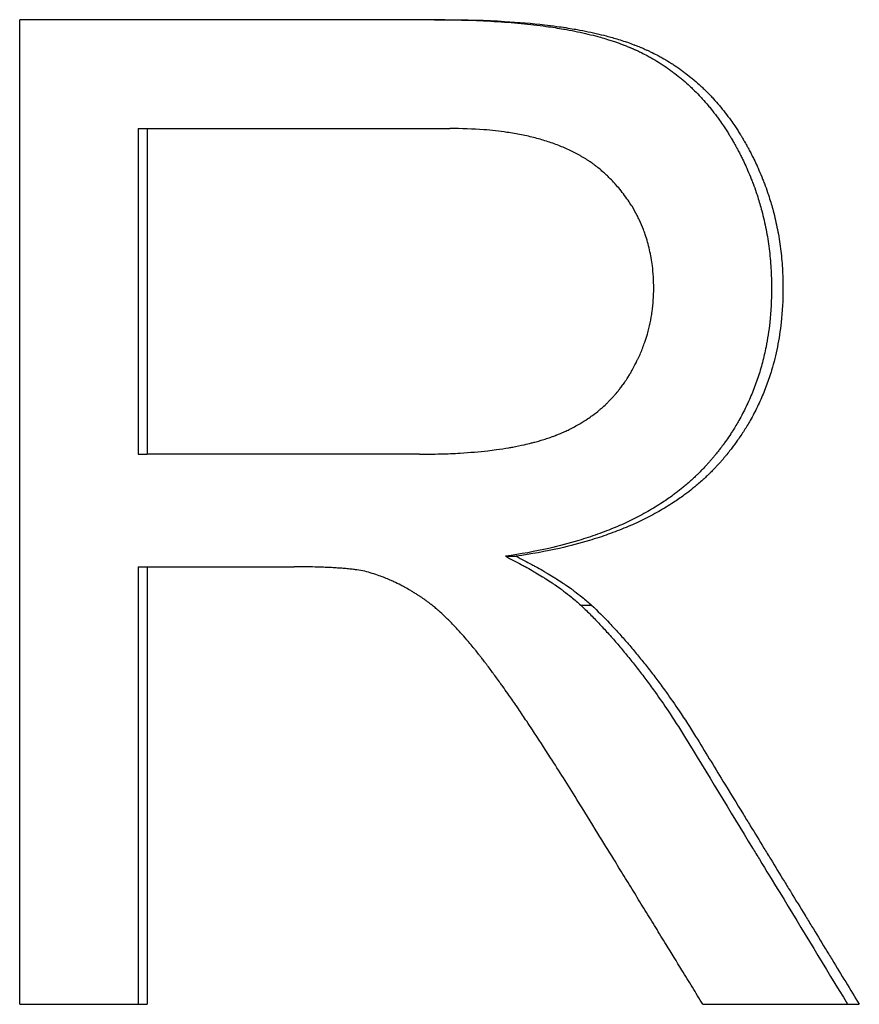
# Paper-space layout 'Layout1' of a CAD drawing. Extents: x -9.62 to 0.26, y -1.65 to 4.35.
# Tile 9 of 11: x -4.67 to -4.46, y 0.49 to 0.73. Entities that reach past the tile are written whole.
import ezdxf

# ---------------------------------------------------------------- set-up
doc = ezdxf.new("R2010")
doc.units = 0
doc.header["$MEASUREMENT"] = 0
doc.layers.get('0').update_dxf_attribs({"linetype": 'CONTINUOUS'})

psp = doc.layouts.get("Layout1")

# ---------------------------------------------------------------- linework, layer by layer
for p, q in [((-4.56533, 0.73373), (-4.66894, 0.73373)), ((-4.66894, 0.49373), (-4.66894, 0.73373)), ((-4.64008, 0.7072), (-4.64008, 0.62781)), ((-4.64008, 0.7072), (-4.63786, 0.7072)), ((-4.63786, 0.7072), (-4.63786, 0.62781)), ((-4.63786, 0.7072), (-4.56409, 0.7072)), ((-4.64008, 0.62781), (-4.63786, 0.62781)), ((-4.57153, 0.62781), (-4.63786, 0.62781)), ((-4.55052, 0.60293), (-4.54798, 0.60293)), ((-4.64008, 0.60037), (-4.63786, 0.60037)), ((-4.63786, 0.60037), (-4.63786, 0.49373)), ((-4.63786, 0.60037), (-4.60207, 0.60037)), ((-4.53221, 0.59104), (-4.5296, 0.59104)), ((-4.66894, 0.49373), (-4.63786, 0.49373)), ((-4.50244, 0.49373), (-4.46431, 0.49373))]:
    psp.add_line(p, q)
for points, knots in [([(-4.56781, 0.73373), (-4.56524, 0.73373), (-4.56274, 0.73369), (-4.56032, 0.73363), (-4.5579, 0.73356), (-4.55556, 0.73346), (-4.55329, 0.73332), (-4.55216, 0.73325), (-4.55105, 0.73318), (-4.54996, 0.73309), (-4.54777, 0.73292), (-4.54566, 0.73272), (-4.54363, 0.73248), (-4.54261, 0.73237), (-4.54161, 0.73224), (-4.54064, 0.7321), (-4.53917, 0.7319), (-4.53775, 0.73168), (-4.53637, 0.73144), (-4.53591, 0.73136), (-4.53545, 0.73128), (-4.535, 0.73119), (-4.5341, 0.73102), (-4.53322, 0.73084), (-4.53236, 0.73066), (-4.53193, 0.73057), (-4.5315, 0.73047), (-4.53108, 0.73037), (-4.53024, 0.73018), (-4.52941, 0.72998), (-4.52861, 0.72976), (-4.52821, 0.72966), (-4.52781, 0.72955), (-4.52742, 0.72944), (-4.52683, 0.72928), (-4.52625, 0.72911), (-4.52568, 0.72893), (-4.52549, 0.72887), (-4.52531, 0.72881), (-4.52512, 0.72876), (-4.52475, 0.72864), (-4.52438, 0.72852), (-4.52401, 0.72839), (-4.52383, 0.72833), (-4.52365, 0.72827), (-4.52347, 0.72821), (-4.5232, 0.72812), (-4.52294, 0.72802), (-4.52267, 0.72792), (-4.52241, 0.72783), (-4.52215, 0.72773), (-4.52189, 0.72763), (-4.5218, 0.7276), (-4.52172, 0.72757), (-4.52163, 0.72753), (-4.52146, 0.72747), (-4.52129, 0.7274), (-4.52112, 0.72733), (-4.52104, 0.7273), (-4.52095, 0.72727), (-4.52087, 0.72723), (-4.5207, 0.72717), (-4.52053, 0.7271), (-4.52037, 0.72703), (-4.52028, 0.72699), (-4.5202, 0.72696), (-4.52012, 0.72692), (-4.51995, 0.72685), (-4.51979, 0.72678), (-4.51962, 0.72671), (-4.51954, 0.72668), (-4.51946, 0.72664), (-4.51938, 0.7266), (-4.51921, 0.72653), (-4.51905, 0.72646), (-4.51888, 0.72638), (-4.5188, 0.72635), (-4.51872, 0.72631), (-4.51864, 0.72627), (-4.5184, 0.72616), (-4.51815, 0.72605), (-4.51791, 0.72593), (-4.51775, 0.72585), (-4.51759, 0.72577), (-4.51743, 0.72569), (-4.51695, 0.72546), (-4.51647, 0.72521), (-4.516, 0.72496), (-4.51569, 0.7248), (-4.51538, 0.72462), (-4.51507, 0.72445), (-4.51445, 0.7241), (-4.51384, 0.72374), (-4.51324, 0.72337), (-4.51294, 0.72318), (-4.51264, 0.72299), (-4.51234, 0.7228), (-4.51175, 0.72241), (-4.51117, 0.72201), (-4.51059, 0.7216), (-4.5103, 0.7214), (-4.51001, 0.72119), (-4.50973, 0.72097), (-4.50916, 0.72055), (-4.5086, 0.72011), (-4.50805, 0.71966), (-4.50778, 0.71944), (-4.5075, 0.71921), (-4.50723, 0.71898), (-4.50669, 0.71851), (-4.50616, 0.71804), (-4.50563, 0.71755), (-4.50537, 0.7173), (-4.50511, 0.71705), (-4.50485, 0.7168), (-4.50433, 0.7163), (-4.50383, 0.71579), (-4.50333, 0.71526), (-4.50308, 0.71499), (-4.50283, 0.71473), (-4.50258, 0.71446), (-4.50209, 0.71392), (-4.50161, 0.71336), (-4.50114, 0.7128), (-4.5009, 0.71251), (-4.50066, 0.71223), (-4.50043, 0.71194), (-4.49996, 0.71136), (-4.49951, 0.71076), (-4.49906, 0.71016), (-4.49883, 0.70986), (-4.49861, 0.70955), (-4.49839, 0.70924), (-4.49806, 0.70878), (-4.49774, 0.70831), (-4.49742, 0.70783), (-4.49731, 0.70767), (-4.4972, 0.70751), (-4.4971, 0.70735), (-4.49688, 0.70703), (-4.49668, 0.7067), (-4.49647, 0.70638), (-4.49636, 0.70621), (-4.49626, 0.70605), (-4.49616, 0.70588), (-4.496, 0.70563), (-4.49585, 0.70538), (-4.4957, 0.70513), (-4.49565, 0.70505), (-4.4956, 0.70496), (-4.49555, 0.70488), (-4.49545, 0.70471), (-4.49535, 0.70454), (-4.49525, 0.70437), (-4.4952, 0.70428), (-4.49515, 0.7042), (-4.4951, 0.70411), (-4.495, 0.70394), (-4.4949, 0.70377), (-4.49481, 0.7036), (-4.49476, 0.70351), (-4.49471, 0.70343), (-4.49466, 0.70334), (-4.49456, 0.70317), (-4.49447, 0.703), (-4.49437, 0.70283), (-4.49433, 0.70274), (-4.49428, 0.70265), (-4.49423, 0.70257), (-4.49409, 0.70231), (-4.49395, 0.70205), (-4.49381, 0.70179), (-4.49372, 0.70162), (-4.49363, 0.70144), (-4.49354, 0.70127), (-4.49336, 0.70092), (-4.49318, 0.70057), (-4.49301, 0.70022), (-4.49292, 0.70005), (-4.49284, 0.69987), (-4.49275, 0.6997), (-4.4925, 0.69917), (-4.49225, 0.69864), (-4.492, 0.69811), (-4.49184, 0.69775), (-4.49168, 0.6974), (-4.49153, 0.69704), (-4.49122, 0.69633), (-4.49092, 0.69561), (-4.49063, 0.69489), (-4.49049, 0.69453), (-4.49035, 0.69417), (-4.49021, 0.6938), (-4.48994, 0.69308), (-4.48968, 0.69235), (-4.48943, 0.69161), (-4.48931, 0.69125), (-4.48918, 0.69088), (-4.48907, 0.69051), (-4.48871, 0.6894), (-4.48839, 0.68828), (-4.48809, 0.68715), (-4.48789, 0.6864), (-4.4877, 0.68564), (-4.48753, 0.68488), (-4.48718, 0.68336), (-4.48688, 0.68181), (-4.48663, 0.68026), (-4.48651, 0.67948), (-4.4864, 0.67869), (-4.4863, 0.67791), (-4.4861, 0.67633), (-4.48595, 0.67474), (-4.48585, 0.67313), (-4.48575, 0.67151), (-4.4857, 0.66989), (-4.4857, 0.66824)], [0, 0, 0, 0, 0.125, 0.125, 0.125, 0.25, 0.25, 0.25, 0.3125, 0.3125, 0.3125, 0.4375, 0.4375, 0.4375, 0.5, 0.5, 0.5, 0.59375, 0.59375, 0.59375, 0.625, 0.625, 0.625, 0.6875, 0.6875, 0.6875, 0.71875, 0.71875, 0.71875, 0.78125, 0.78125, 0.78125, 0.8125, 0.8125, 0.8125, 0.859375, 0.859375, 0.859375, 0.875, 0.875, 0.875, 0.90625, 0.90625, 0.90625, 0.921875, 0.921875, 0.921875, 0.945312, 0.945312, 0.945312, 0.96875, 0.96875, 0.96875, 0.976562, 0.976562, 0.976562, 0.992188, 0.992188, 0.992188, 1, 1, 1, 1.015625, 1.015625, 1.015625, 1.023438, 1.023438, 1.023438, 1.039062, 1.039062, 1.039062, 1.046875, 1.046875, 1.046875, 1.0625, 1.0625, 1.0625, 1.070312, 1.070312, 1.070312, 1.09375, 1.09375, 1.09375, 1.109375, 1.109375, 1.109375, 1.15625, 1.15625, 1.15625, 1.1875, 1.1875, 1.1875, 1.25, 1.25, 1.25, 1.28125, 1.28125, 1.28125, 1.34375, 1.34375, 1.34375, 1.375, 1.375, 1.375, 1.4375, 1.4375, 1.4375, 1.46875, 1.46875, 1.46875, 1.53125, 1.53125, 1.53125, 1.5625, 1.5625, 1.5625, 1.625, 1.625, 1.625, 1.65625, 1.65625, 1.65625, 1.71875, 1.71875, 1.71875, 1.75, 1.75, 1.75, 1.8125, 1.8125, 1.8125, 1.84375, 1.84375, 1.84375, 1.890625, 1.890625, 1.890625, 1.90625, 1.90625, 1.90625, 1.9375, 1.9375, 1.9375, 1.953125, 1.953125, 1.953125, 1.976562, 1.976562, 1.976562, 1.984375, 1.984375, 1.984375, 2, 2, 2, 2.007812, 2.007812, 2.007812, 2.023438, 2.023438, 2.023438, 2.03125, 2.03125, 2.03125, 2.046875, 2.046875, 2.046875, 2.054688, 2.054688, 2.054688, 2.078125, 2.078125, 2.078125, 2.09375, 2.09375, 2.09375, 2.125, 2.125, 2.125, 2.140625, 2.140625, 2.140625, 2.1875, 2.1875, 2.1875, 2.21875, 2.21875, 2.21875, 2.28125, 2.28125, 2.28125, 2.3125, 2.3125, 2.3125, 2.375, 2.375, 2.375, 2.40625, 2.40625, 2.40625, 2.5, 2.5, 2.5, 2.5625, 2.5625, 2.5625, 2.6875, 2.6875, 2.6875, 2.75, 2.75, 2.75, 2.875, 2.875, 2.875, 3, 3, 3, 3]), ([(-4.56533, 0.73373), (-4.56274, 0.73373), (-4.56024, 0.73369), (-4.55781, 0.73363), (-4.55538, 0.73356), (-4.55303, 0.73346), (-4.55076, 0.73332), (-4.54735, 0.73312), (-4.54411, 0.73284), (-4.54105, 0.73248), (-4.54003, 0.73237), (-4.53903, 0.73224), (-4.53805, 0.7321), (-4.53658, 0.7319), (-4.53515, 0.73168), (-4.53377, 0.73144), (-4.53331, 0.73136), (-4.53285, 0.73128), (-4.5324, 0.73119), (-4.53149, 0.73102), (-4.53061, 0.73084), (-4.52974, 0.73066), (-4.52931, 0.73057), (-4.52888, 0.73047), (-4.52846, 0.73037), (-4.52762, 0.73018), (-4.52679, 0.72998), (-4.52598, 0.72976), (-4.52497, 0.7295), (-4.52399, 0.72922), (-4.52304, 0.72893), (-4.52248, 0.72876), (-4.52192, 0.72858), (-4.52137, 0.72839), (-4.52119, 0.72833), (-4.52101, 0.72827), (-4.52083, 0.72821), (-4.52028, 0.72802), (-4.51976, 0.72783), (-4.51924, 0.72763), (-4.51915, 0.7276), (-4.51906, 0.72757), (-4.51898, 0.72753), (-4.51855, 0.72737), (-4.51813, 0.7272), (-4.51771, 0.72703), (-4.51763, 0.72699), (-4.51754, 0.72696), (-4.51746, 0.72692), (-4.51721, 0.72682), (-4.51696, 0.72671), (-4.51672, 0.7266), (-4.51655, 0.72653), (-4.51639, 0.72646), (-4.51622, 0.72638), (-4.51614, 0.72635), (-4.51606, 0.72631), (-4.51598, 0.72627), (-4.51573, 0.72616), (-4.51549, 0.72605), (-4.51525, 0.72593), (-4.51508, 0.72585), (-4.51492, 0.72577), (-4.51476, 0.72569), (-4.51428, 0.72546), (-4.5138, 0.72521), (-4.51333, 0.72496), (-4.51302, 0.7248), (-4.5127, 0.72462), (-4.51239, 0.72445), (-4.51177, 0.7241), (-4.51116, 0.72374), (-4.51056, 0.72337), (-4.51025, 0.72318), (-4.50995, 0.72299), (-4.50966, 0.7228), (-4.50906, 0.72241), (-4.50847, 0.72201), (-4.5079, 0.7216), (-4.50761, 0.7214), (-4.50732, 0.72119), (-4.50704, 0.72097), (-4.50647, 0.72055), (-4.5059, 0.72011), (-4.50535, 0.71966), (-4.50508, 0.71944), (-4.5048, 0.71921), (-4.50453, 0.71898), (-4.50398, 0.71851), (-4.50345, 0.71804), (-4.50292, 0.71755), (-4.50266, 0.7173), (-4.5024, 0.71705), (-4.50214, 0.7168), (-4.50162, 0.7163), (-4.50111, 0.71579), (-4.50061, 0.71526), (-4.50036, 0.71499), (-4.50011, 0.71473), (-4.49986, 0.71446), (-4.49937, 0.71392), (-4.49888, 0.71336), (-4.49841, 0.7128), (-4.49817, 0.71251), (-4.49793, 0.71223), (-4.4977, 0.71194), (-4.49723, 0.71136), (-4.49677, 0.71076), (-4.49632, 0.71016), (-4.4961, 0.70986), (-4.49588, 0.70955), (-4.49565, 0.70924), (-4.49532, 0.70878), (-4.495, 0.70831), (-4.49467, 0.70783), (-4.49457, 0.70767), (-4.49446, 0.70751), (-4.49435, 0.70735), (-4.49414, 0.70703), (-4.49393, 0.7067), (-4.49372, 0.70638), (-4.49362, 0.70621), (-4.49352, 0.70605), (-4.49341, 0.70588), (-4.49326, 0.70563), (-4.4931, 0.70538), (-4.49295, 0.70513), (-4.4929, 0.70505), (-4.49285, 0.70496), (-4.4928, 0.70488), (-4.4927, 0.70471), (-4.4926, 0.70454), (-4.4925, 0.70437), (-4.49245, 0.70428), (-4.4924, 0.7042), (-4.49235, 0.70411), (-4.49225, 0.70394), (-4.49215, 0.70377), (-4.49206, 0.7036), (-4.49201, 0.70351), (-4.49196, 0.70343), (-4.49191, 0.70334), (-4.49181, 0.70317), (-4.49172, 0.703), (-4.49162, 0.70283), (-4.49157, 0.70274), (-4.49153, 0.70265), (-4.49148, 0.70257), (-4.49134, 0.70231), (-4.4912, 0.70205), (-4.49106, 0.70179), (-4.49097, 0.70162), (-4.49088, 0.70144), (-4.49079, 0.70127), (-4.49061, 0.70092), (-4.49043, 0.70057), (-4.49025, 0.70022), (-4.49017, 0.70005), (-4.49008, 0.69987), (-4.48999, 0.6997), (-4.48974, 0.69917), (-4.48949, 0.69864), (-4.48924, 0.69811), (-4.48908, 0.69775), (-4.48892, 0.6974), (-4.48877, 0.69704), (-4.48845, 0.69633), (-4.48815, 0.69561), (-4.48787, 0.69489), (-4.48772, 0.69453), (-4.48758, 0.69417), (-4.48745, 0.6938), (-4.48717, 0.69308), (-4.48691, 0.69235), (-4.48666, 0.69161), (-4.48654, 0.69125), (-4.48641, 0.69088), (-4.4863, 0.69051), (-4.48594, 0.6894), (-4.48561, 0.68828), (-4.48531, 0.68715), (-4.48511, 0.6864), (-4.48493, 0.68564), (-4.48475, 0.68488), (-4.4844, 0.68336), (-4.4841, 0.68181), (-4.48385, 0.68026), (-4.48373, 0.67948), (-4.48362, 0.67869), (-4.48352, 0.67791), (-4.48332, 0.67633), (-4.48317, 0.67474), (-4.48307, 0.67313), (-4.48297, 0.67151), (-4.48292, 0.66989), (-4.48292, 0.66824)], [0, 0, 0, 0, 0.125, 0.125, 0.125, 0.25, 0.25, 0.25, 0.4375, 0.4375, 0.4375, 0.5, 0.5, 0.5, 0.59375, 0.59375, 0.59375, 0.625, 0.625, 0.625, 0.6875, 0.6875, 0.6875, 0.71875, 0.71875, 0.71875, 0.78125, 0.78125, 0.78125, 0.859375, 0.859375, 0.859375, 0.90625, 0.90625, 0.90625, 0.921875, 0.921875, 0.921875, 0.96875, 0.96875, 0.96875, 0.976562, 0.976562, 0.976562, 1.015625, 1.015625, 1.015625, 1.023438, 1.023438, 1.023438, 1.046875, 1.046875, 1.046875, 1.0625, 1.0625, 1.0625, 1.070312, 1.070312, 1.070312, 1.09375, 1.09375, 1.09375, 1.109375, 1.109375, 1.109375, 1.15625, 1.15625, 1.15625, 1.1875, 1.1875, 1.1875, 1.25, 1.25, 1.25, 1.28125, 1.28125, 1.28125, 1.34375, 1.34375, 1.34375, 1.375, 1.375, 1.375, 1.4375, 1.4375, 1.4375, 1.46875, 1.46875, 1.46875, 1.53125, 1.53125, 1.53125, 1.5625, 1.5625, 1.5625, 1.625, 1.625, 1.625, 1.65625, 1.65625, 1.65625, 1.71875, 1.71875, 1.71875, 1.75, 1.75, 1.75, 1.8125, 1.8125, 1.8125, 1.84375, 1.84375, 1.84375, 1.890625, 1.890625, 1.890625, 1.90625, 1.90625, 1.90625, 1.9375, 1.9375, 1.9375, 1.953125, 1.953125, 1.953125, 1.976562, 1.976562, 1.976562, 1.984375, 1.984375, 1.984375, 2, 2, 2, 2.007812, 2.007812, 2.007812, 2.023438, 2.023438, 2.023438, 2.03125, 2.03125, 2.03125, 2.046875, 2.046875, 2.046875, 2.054688, 2.054688, 2.054688, 2.078125, 2.078125, 2.078125, 2.09375, 2.09375, 2.09375, 2.125, 2.125, 2.125, 2.140625, 2.140625, 2.140625, 2.1875, 2.1875, 2.1875, 2.21875, 2.21875, 2.21875, 2.28125, 2.28125, 2.28125, 2.3125, 2.3125, 2.3125, 2.375, 2.375, 2.375, 2.40625, 2.40625, 2.40625, 2.5, 2.5, 2.5, 2.5625, 2.5625, 2.5625, 2.6875, 2.6875, 2.6875, 2.75, 2.75, 2.75, 2.875, 2.875, 2.875, 3, 3, 3, 3]), ([(-4.51442, 0.66824), (-4.51442, 0.67013), (-4.51453, 0.67196), (-4.51475, 0.67374), (-4.51492, 0.67508), (-4.51515, 0.67638), (-4.51543, 0.67765), (-4.51572, 0.67892), (-4.51608, 0.68016), (-4.51649, 0.68137), (-4.51663, 0.68177), (-4.51677, 0.68217), (-4.51692, 0.68257), (-4.51723, 0.68336), (-4.51756, 0.68413), (-4.51791, 0.6849), (-4.51809, 0.68528), (-4.51828, 0.68566), (-4.51847, 0.68603), (-4.51886, 0.68678), (-4.51927, 0.68752), (-4.51971, 0.68824), (-4.51993, 0.6886), (-4.52016, 0.68896), (-4.52039, 0.68931), (-4.52075, 0.68984), (-4.52111, 0.69036), (-4.5215, 0.69088), (-4.52188, 0.69139), (-4.52228, 0.6919), (-4.52269, 0.6924), (-4.52303, 0.69282), (-4.52339, 0.69323), (-4.52376, 0.69363), (-4.52383, 0.69371), (-4.5239, 0.69379), (-4.52398, 0.69388), (-4.52431, 0.69424), (-4.52465, 0.6946), (-4.525, 0.69495), (-4.52512, 0.69507), (-4.52524, 0.69519), (-4.52536, 0.6953), (-4.5256, 0.69554), (-4.52584, 0.69577), (-4.52608, 0.696), (-4.52621, 0.69611), (-4.52633, 0.69623), (-4.52645, 0.69634), (-4.52658, 0.69646), (-4.5267, 0.69657), (-4.52683, 0.69668), (-4.52696, 0.69679), (-4.52709, 0.6969), (-4.52722, 0.69701), (-4.52735, 0.69712), (-4.52748, 0.69723), (-4.52761, 0.69734), (-4.52765, 0.69738), (-4.5277, 0.69741), (-4.52774, 0.69745), (-4.52787, 0.69756), (-4.52801, 0.69766), (-4.52814, 0.69777), (-4.52823, 0.69784), (-4.52832, 0.69791), (-4.52841, 0.69798), (-4.52859, 0.69812), (-4.52878, 0.69826), (-4.52896, 0.69839), (-4.52906, 0.69846), (-4.52915, 0.69853), (-4.52924, 0.6986), (-4.52952, 0.6988), (-4.52981, 0.699), (-4.5301, 0.6992), (-4.53029, 0.69933), (-4.53049, 0.69945), (-4.53069, 0.69958), (-4.53108, 0.69984), (-4.53149, 0.70008), (-4.5319, 0.70032), (-4.5321, 0.70044), (-4.53231, 0.70056), (-4.53252, 0.70068), (-4.53315, 0.70103), (-4.5338, 0.70137), (-4.53446, 0.7017), (-4.53491, 0.70191), (-4.53536, 0.70212), (-4.53582, 0.70232), (-4.53674, 0.70273), (-4.53769, 0.70311), (-4.53867, 0.70347), (-4.53916, 0.70365), (-4.53966, 0.70382), (-4.54017, 0.70398), (-4.54119, 0.70431), (-4.54224, 0.70462), (-4.54332, 0.7049), (-4.54386, 0.70504), (-4.54441, 0.70517), (-4.54496, 0.7053), (-4.54608, 0.70555), (-4.54722, 0.70578), (-4.5484, 0.70598), (-4.54899, 0.70609), (-4.54958, 0.70618), (-4.55019, 0.70627), (-4.552, 0.70654), (-4.55389, 0.70675), (-4.55585, 0.7069), (-4.55847, 0.7071), (-4.56121, 0.7072), (-4.56409, 0.7072)], [0, 0, 0, 0, 0.166667, 0.166667, 0.166667, 0.291667, 0.291667, 0.291667, 0.416667, 0.416667, 0.416667, 0.458333, 0.458333, 0.458333, 0.541667, 0.541667, 0.541667, 0.583333, 0.583333, 0.583333, 0.666667, 0.666667, 0.666667, 0.708333, 0.708333, 0.708333, 0.770833, 0.770833, 0.770833, 0.833333, 0.833333, 0.833333, 0.885417, 0.885417, 0.885417, 0.895833, 0.895833, 0.895833, 0.942708, 0.942708, 0.942708, 0.958333, 0.958333, 0.958333, 0.989583, 0.989583, 0.989583, 1.005208, 1.005208, 1.005208, 1.020833, 1.020833, 1.020833, 1.036458, 1.036458, 1.036458, 1.052083, 1.052083, 1.052083, 1.057292, 1.057292, 1.057292, 1.072917, 1.072917, 1.072917, 1.083333, 1.083333, 1.083333, 1.104167, 1.104167, 1.104167, 1.114583, 1.114583, 1.114583, 1.145833, 1.145833, 1.145833, 1.166667, 1.166667, 1.166667, 1.208333, 1.208333, 1.208333, 1.229167, 1.229167, 1.229167, 1.291667, 1.291667, 1.291667, 1.333333, 1.333333, 1.333333, 1.416667, 1.416667, 1.416667, 1.458333, 1.458333, 1.458333, 1.541667, 1.541667, 1.541667, 1.583333, 1.583333, 1.583333, 1.666667, 1.666667, 1.666667, 1.708333, 1.708333, 1.708333, 1.833333, 1.833333, 1.833333, 2, 2, 2, 2]), ([(-4.57153, 0.62781), (-4.56977, 0.62781), (-4.56806, 0.62784), (-4.5664, 0.62788), (-4.56474, 0.62793), (-4.56313, 0.628), (-4.56156, 0.62809), (-4.55921, 0.62823), (-4.55698, 0.62843), (-4.55485, 0.62867), (-4.55414, 0.62875), (-4.55344, 0.62884), (-4.55275, 0.62893), (-4.55172, 0.62907), (-4.55072, 0.62923), (-4.54975, 0.62939), (-4.54942, 0.62945), (-4.5491, 0.62951), (-4.54878, 0.62956), (-4.54783, 0.62974), (-4.5469, 0.62993), (-4.54599, 0.63013), (-4.54539, 0.63026), (-4.5448, 0.6304), (-4.54423, 0.63055), (-4.54394, 0.63062), (-4.54365, 0.6307), (-4.54337, 0.63077), (-4.54294, 0.63089), (-4.54253, 0.631), (-4.54212, 0.63112), (-4.54171, 0.63124), (-4.5413, 0.63137), (-4.54091, 0.63149), (-4.54077, 0.63154), (-4.54064, 0.63158), (-4.54051, 0.63162), (-4.54012, 0.63175), (-4.53973, 0.63188), (-4.53935, 0.63202), (-4.53916, 0.63209), (-4.53898, 0.63216), (-4.53879, 0.63222), (-4.5386, 0.63229), (-4.53842, 0.63236), (-4.53824, 0.63244), (-4.53817, 0.63246), (-4.53811, 0.63248), (-4.53805, 0.63251), (-4.53775, 0.63263), (-4.53745, 0.63275), (-4.53715, 0.63288), (-4.53691, 0.63298), (-4.53667, 0.63308), (-4.53643, 0.63318), (-4.53632, 0.63324), (-4.5362, 0.63329), (-4.53608, 0.63334), (-4.53573, 0.6335), (-4.53539, 0.63366), (-4.53504, 0.63383), (-4.53481, 0.63394), (-4.53459, 0.63405), (-4.53436, 0.63417), (-4.53391, 0.6344), (-4.53347, 0.63463), (-4.53304, 0.63488), (-4.53282, 0.635), (-4.53261, 0.63512), (-4.53239, 0.63525), (-4.53175, 0.63563), (-4.53113, 0.63602), (-4.53052, 0.63643), (-4.53012, 0.6367), (-4.52972, 0.63698), (-4.52933, 0.63727), (-4.52875, 0.6377), (-4.52818, 0.63814), (-4.52763, 0.63861), (-4.52744, 0.63876), (-4.52726, 0.63892), (-4.52708, 0.63907), (-4.52672, 0.63939), (-4.52637, 0.63971), (-4.52602, 0.64004), (-4.52585, 0.64021), (-4.52568, 0.64037), (-4.52551, 0.64054), (-4.52517, 0.64088), (-4.52484, 0.64122), (-4.52452, 0.64157), (-4.52435, 0.64175), (-4.52419, 0.64192), (-4.52404, 0.6421), (-4.52372, 0.64246), (-4.52341, 0.64283), (-4.52311, 0.6432), (-4.52296, 0.64339), (-4.52281, 0.64357), (-4.52266, 0.64376), (-4.52244, 0.64405), (-4.52223, 0.64434), (-4.52201, 0.64463), (-4.52194, 0.64473), (-4.52187, 0.64483), (-4.5218, 0.64492), (-4.5217, 0.64507), (-4.52159, 0.64522), (-4.52149, 0.64537), (-4.52146, 0.64542), (-4.52142, 0.64547), (-4.52139, 0.64552), (-4.52132, 0.64562), (-4.52125, 0.64572), (-4.52119, 0.64582), (-4.52115, 0.64587), (-4.52112, 0.64592), (-4.52109, 0.64598), (-4.52102, 0.64608), (-4.52095, 0.64618), (-4.52089, 0.64628), (-4.52079, 0.64644), (-4.52069, 0.64659), (-4.52059, 0.64675), (-4.52056, 0.6468), (-4.52053, 0.64685), (-4.5205, 0.6469), (-4.5204, 0.64706), (-4.52031, 0.64721), (-4.52021, 0.64737), (-4.52015, 0.64747), (-4.52009, 0.64758), (-4.52003, 0.64768), (-4.52, 0.64774), (-4.51997, 0.64779), (-4.51994, 0.64784), (-4.51985, 0.648), (-4.51976, 0.64816), (-4.51967, 0.64831), (-4.51961, 0.64842), (-4.51955, 0.64852), (-4.51949, 0.64863), (-4.51937, 0.64884), (-4.51926, 0.64905), (-4.51915, 0.64926), (-4.51909, 0.64937), (-4.51904, 0.64947), (-4.51898, 0.64958), (-4.51881, 0.6499), (-4.51865, 0.65022), (-4.5185, 0.65054), (-4.51839, 0.65075), (-4.51829, 0.65097), (-4.51819, 0.65118), (-4.51799, 0.65161), (-4.5178, 0.65204), (-4.51761, 0.65248), (-4.51752, 0.65269), (-4.51743, 0.65291), (-4.51734, 0.65313), (-4.51716, 0.65356), (-4.51699, 0.654), (-4.51683, 0.65444), (-4.51675, 0.65466), (-4.51667, 0.65488), (-4.5166, 0.6551), (-4.51637, 0.65577), (-4.51616, 0.65643), (-4.51597, 0.6571), (-4.51584, 0.65755), (-4.51572, 0.658), (-4.5156, 0.65845), (-4.51538, 0.65936), (-4.51519, 0.66027), (-4.51503, 0.66119), (-4.51494, 0.66165), (-4.51487, 0.66211), (-4.51481, 0.66257), (-4.51468, 0.6635), (-4.51458, 0.66444), (-4.51452, 0.66538), (-4.51445, 0.66633), (-4.51442, 0.66728), (-4.51442, 0.66824)], [0, 0, 0, 0, 0.125, 0.125, 0.125, 0.25, 0.25, 0.25, 0.4375, 0.4375, 0.4375, 0.5, 0.5, 0.5, 0.59375, 0.59375, 0.59375, 0.625, 0.625, 0.625, 0.71875, 0.71875, 0.71875, 0.78125, 0.78125, 0.78125, 0.8125, 0.8125, 0.8125, 0.859375, 0.859375, 0.859375, 0.90625, 0.90625, 0.90625, 0.921875, 0.921875, 0.921875, 0.96875, 0.96875, 0.96875, 0.992188, 0.992188, 0.992188, 1.015625, 1.015625, 1.015625, 1.023438, 1.023438, 1.023438, 1.0625, 1.0625, 1.0625, 1.09375, 1.09375, 1.09375, 1.109375, 1.109375, 1.109375, 1.15625, 1.15625, 1.15625, 1.1875, 1.1875, 1.1875, 1.25, 1.25, 1.25, 1.28125, 1.28125, 1.28125, 1.375, 1.375, 1.375, 1.4375, 1.4375, 1.4375, 1.53125, 1.53125, 1.53125, 1.5625, 1.5625, 1.5625, 1.625, 1.625, 1.625, 1.65625, 1.65625, 1.65625, 1.71875, 1.71875, 1.71875, 1.75, 1.75, 1.75, 1.8125, 1.8125, 1.8125, 1.84375, 1.84375, 1.84375, 1.890625, 1.890625, 1.890625, 1.90625, 1.90625, 1.90625, 1.929688, 1.929688, 1.929688, 1.9375, 1.9375, 1.9375, 1.953125, 1.953125, 1.953125, 1.960938, 1.960938, 1.960938, 1.976562, 1.976562, 1.976562, 2, 2, 2, 2.007812, 2.007812, 2.007812, 2.03125, 2.03125, 2.03125, 2.046875, 2.046875, 2.046875, 2.054688, 2.054688, 2.054688, 2.078125, 2.078125, 2.078125, 2.09375, 2.09375, 2.09375, 2.125, 2.125, 2.125, 2.140625, 2.140625, 2.140625, 2.1875, 2.1875, 2.1875, 2.21875, 2.21875, 2.21875, 2.28125, 2.28125, 2.28125, 2.3125, 2.3125, 2.3125, 2.375, 2.375, 2.375, 2.40625, 2.40625, 2.40625, 2.5, 2.5, 2.5, 2.5625, 2.5625, 2.5625, 2.6875, 2.6875, 2.6875, 2.75, 2.75, 2.75, 2.875, 2.875, 2.875, 3, 3, 3, 3]), ([(-4.4857, 0.66824), (-4.4857, 0.66539), (-4.48585, 0.66262), (-4.48614, 0.65993), (-4.48636, 0.65791), (-4.48667, 0.65593), (-4.48705, 0.65399), (-4.48718, 0.65335), (-4.48732, 0.65271), (-4.48746, 0.65207), (-4.48776, 0.6508), (-4.48809, 0.64955), (-4.48845, 0.64831), (-4.48864, 0.64769), (-4.48883, 0.64708), (-4.48903, 0.64647), (-4.48943, 0.64526), (-4.48988, 0.64406), (-4.49035, 0.64288), (-4.49059, 0.6423), (-4.49084, 0.64171), (-4.4911, 0.64113), (-4.49161, 0.63997), (-4.49216, 0.63883), (-4.49275, 0.63771), (-4.49304, 0.63715), (-4.49334, 0.63659), (-4.49366, 0.63604), (-4.49412, 0.63522), (-4.49461, 0.6344), (-4.49512, 0.63359), (-4.49529, 0.63333), (-4.49546, 0.63306), (-4.49564, 0.63279), (-4.49599, 0.63226), (-4.49634, 0.63173), (-4.49671, 0.63121), (-4.49689, 0.63095), (-4.49708, 0.63069), (-4.49727, 0.63043), (-4.49755, 0.63004), (-4.49784, 0.62965), (-4.49813, 0.62927), (-4.49823, 0.62914), (-4.49833, 0.62902), (-4.49843, 0.62889), (-4.49862, 0.62863), (-4.49882, 0.62838), (-4.49902, 0.62813), (-4.49913, 0.628), (-4.49923, 0.62788), (-4.49933, 0.62775), (-4.49948, 0.62756), (-4.49964, 0.62738), (-4.49979, 0.62719), (-4.49995, 0.627), (-4.50011, 0.62682), (-4.50026, 0.62663), (-4.50032, 0.62657), (-4.50037, 0.62651), (-4.50042, 0.62645), (-4.50053, 0.62632), (-4.50064, 0.6262), (-4.50074, 0.62608), (-4.5008, 0.62601), (-4.50085, 0.62595), (-4.5009, 0.62589), (-4.50101, 0.62577), (-4.50112, 0.62565), (-4.50123, 0.62553), (-4.50128, 0.62546), (-4.50134, 0.6254), (-4.50139, 0.62534), (-4.5015, 0.62522), (-4.50161, 0.6251), (-4.50173, 0.62498), (-4.50178, 0.62492), (-4.50184, 0.62486), (-4.50189, 0.6248), (-4.502, 0.62468), (-4.50212, 0.62456), (-4.50223, 0.62444), (-4.50228, 0.62438), (-4.50234, 0.62432), (-4.5024, 0.62426), (-4.50251, 0.62414), (-4.50262, 0.62402), (-4.50274, 0.6239), (-4.5028, 0.62384), (-4.50285, 0.62379), (-4.50291, 0.62373), (-4.50303, 0.62361), (-4.50314, 0.62349), (-4.50326, 0.62338), (-4.50332, 0.62332), (-4.50338, 0.62326), (-4.50343, 0.6232), (-4.50361, 0.62303), (-4.50379, 0.62285), (-4.50396, 0.62268), (-4.50408, 0.62257), (-4.5042, 0.62245), (-4.50432, 0.62234), (-4.50456, 0.62211), (-4.50481, 0.62188), (-4.50505, 0.62166), (-4.50517, 0.62155), (-4.5053, 0.62144), (-4.50542, 0.62132), (-4.50579, 0.62099), (-4.50617, 0.62066), (-4.50655, 0.62034), (-4.50681, 0.62012), (-4.50707, 0.6199), (-4.50733, 0.61969), (-4.50785, 0.61926), (-4.50838, 0.61884), (-4.50892, 0.61843), (-4.50919, 0.61823), (-4.50946, 0.61802), (-4.50973, 0.61782), (-4.51056, 0.61721), (-4.51141, 0.61662), (-4.51228, 0.61605), (-4.51286, 0.61567), (-4.51345, 0.61529), (-4.51405, 0.61493), (-4.51525, 0.61419), (-4.51649, 0.61349), (-4.51777, 0.61281), (-4.51841, 0.61247), (-4.51906, 0.61214), (-4.51972, 0.61182), (-4.52104, 0.61117), (-4.5224, 0.61055), (-4.52379, 0.60997), (-4.52449, 0.60967), (-4.5252, 0.60938), (-4.52592, 0.60911), (-4.52736, 0.60855), (-4.52884, 0.60802), (-4.53036, 0.60752), (-4.53112, 0.60727), (-4.53189, 0.60703), (-4.53267, 0.60679), (-4.53501, 0.60609), (-4.53744, 0.60545), (-4.53996, 0.60487), (-4.54332, 0.60411), (-4.54684, 0.60346), (-4.55052, 0.60293)], [0, 0, 0, 0, 0.166667, 0.166667, 0.166667, 0.291667, 0.291667, 0.291667, 0.333333, 0.333333, 0.333333, 0.416667, 0.416667, 0.416667, 0.458333, 0.458333, 0.458333, 0.541667, 0.541667, 0.541667, 0.583333, 0.583333, 0.583333, 0.666667, 0.666667, 0.666667, 0.708333, 0.708333, 0.708333, 0.770833, 0.770833, 0.770833, 0.791667, 0.791667, 0.791667, 0.833333, 0.833333, 0.833333, 0.854167, 0.854167, 0.854167, 0.885417, 0.885417, 0.885417, 0.895833, 0.895833, 0.895833, 0.916667, 0.916667, 0.916667, 0.927083, 0.927083, 0.927083, 0.942708, 0.942708, 0.942708, 0.958333, 0.958333, 0.958333, 0.963542, 0.963542, 0.963542, 0.973958, 0.973958, 0.973958, 0.979167, 0.979167, 0.979167, 0.989583, 0.989583, 0.989583, 0.994792, 0.994792, 0.994792, 1.005208, 1.005208, 1.005208, 1.010417, 1.010417, 1.010417, 1.020833, 1.020833, 1.020833, 1.026042, 1.026042, 1.026042, 1.036458, 1.036458, 1.036458, 1.041667, 1.041667, 1.041667, 1.052083, 1.052083, 1.052083, 1.057292, 1.057292, 1.057292, 1.072917, 1.072917, 1.072917, 1.083333, 1.083333, 1.083333, 1.104167, 1.104167, 1.104167, 1.114583, 1.114583, 1.114583, 1.145833, 1.145833, 1.145833, 1.166667, 1.166667, 1.166667, 1.208333, 1.208333, 1.208333, 1.229167, 1.229167, 1.229167, 1.291667, 1.291667, 1.291667, 1.333333, 1.333333, 1.333333, 1.416667, 1.416667, 1.416667, 1.458333, 1.458333, 1.458333, 1.541667, 1.541667, 1.541667, 1.583333, 1.583333, 1.583333, 1.666667, 1.666667, 1.666667, 1.708333, 1.708333, 1.708333, 1.833333, 1.833333, 1.833333, 2, 2, 2, 2]), ([(-4.48292, 0.66824), (-4.48292, 0.66539), (-4.48307, 0.66262), (-4.48336, 0.65993), (-4.48358, 0.65791), (-4.48389, 0.65593), (-4.48427, 0.65399), (-4.48466, 0.65206), (-4.48513, 0.65016), (-4.48568, 0.64831), (-4.48586, 0.64769), (-4.48606, 0.64708), (-4.48626, 0.64647), (-4.48667, 0.64526), (-4.48711, 0.64406), (-4.48759, 0.64288), (-4.48783, 0.6423), (-4.48807, 0.64171), (-4.48833, 0.64113), (-4.48885, 0.63997), (-4.4894, 0.63883), (-4.48999, 0.63771), (-4.49028, 0.63715), (-4.49059, 0.63659), (-4.4909, 0.63604), (-4.49137, 0.63522), (-4.49186, 0.6344), (-4.49237, 0.63359), (-4.49288, 0.63279), (-4.49342, 0.63199), (-4.49397, 0.63121), (-4.49443, 0.63056), (-4.4949, 0.62991), (-4.49539, 0.62927), (-4.49549, 0.62914), (-4.49559, 0.62902), (-4.49569, 0.62889), (-4.49599, 0.62851), (-4.49629, 0.62813), (-4.4966, 0.62775), (-4.49675, 0.62756), (-4.4969, 0.62738), (-4.49706, 0.62719), (-4.49737, 0.62682), (-4.49769, 0.62644), (-4.49801, 0.62608), (-4.49807, 0.62601), (-4.49812, 0.62595), (-4.49818, 0.62589), (-4.49845, 0.62559), (-4.49872, 0.62528), (-4.499, 0.62498), (-4.49906, 0.62492), (-4.49911, 0.62486), (-4.49917, 0.6248), (-4.49934, 0.62462), (-4.4995, 0.62444), (-4.49967, 0.62426), (-4.49979, 0.62414), (-4.4999, 0.62402), (-4.50002, 0.6239), (-4.50008, 0.62384), (-4.50013, 0.62379), (-4.50019, 0.62373), (-4.50031, 0.62361), (-4.50042, 0.62349), (-4.50054, 0.62338), (-4.5006, 0.62332), (-4.50066, 0.62326), (-4.50072, 0.6232), (-4.50089, 0.62303), (-4.50107, 0.62285), (-4.50125, 0.62268), (-4.50137, 0.62257), (-4.50149, 0.62245), (-4.50161, 0.62234), (-4.50185, 0.62211), (-4.50209, 0.62188), (-4.50234, 0.62166), (-4.50246, 0.62155), (-4.50259, 0.62144), (-4.50271, 0.62132), (-4.50308, 0.62099), (-4.50346, 0.62066), (-4.50385, 0.62034), (-4.5041, 0.62012), (-4.50436, 0.6199), (-4.50462, 0.61969), (-4.50514, 0.61926), (-4.50568, 0.61884), (-4.50622, 0.61843), (-4.50649, 0.61823), (-4.50676, 0.61802), (-4.50704, 0.61782), (-4.50787, 0.61721), (-4.50872, 0.61662), (-4.50959, 0.61605), (-4.51017, 0.61567), (-4.51077, 0.61529), (-4.51137, 0.61493), (-4.51257, 0.61419), (-4.51382, 0.61349), (-4.5151, 0.61281), (-4.51574, 0.61247), (-4.51639, 0.61214), (-4.51706, 0.61182), (-4.51838, 0.61117), (-4.51975, 0.61055), (-4.52115, 0.60997), (-4.52185, 0.60967), (-4.52256, 0.60938), (-4.52329, 0.60911), (-4.52473, 0.60855), (-4.52622, 0.60802), (-4.52774, 0.60752), (-4.5285, 0.60727), (-4.52928, 0.60703), (-4.53006, 0.60679), (-4.53241, 0.60609), (-4.53485, 0.60545), (-4.53737, 0.60487), (-4.54075, 0.60411), (-4.54428, 0.60346), (-4.54798, 0.60293)], [0, 0, 0, 0, 0.166667, 0.166667, 0.166667, 0.291667, 0.291667, 0.291667, 0.416667, 0.416667, 0.416667, 0.458333, 0.458333, 0.458333, 0.541667, 0.541667, 0.541667, 0.583333, 0.583333, 0.583333, 0.666667, 0.666667, 0.666667, 0.708333, 0.708333, 0.708333, 0.770833, 0.770833, 0.770833, 0.833333, 0.833333, 0.833333, 0.885417, 0.885417, 0.885417, 0.895833, 0.895833, 0.895833, 0.927083, 0.927083, 0.927083, 0.942708, 0.942708, 0.942708, 0.973958, 0.973958, 0.973958, 0.979167, 0.979167, 0.979167, 1.005208, 1.005208, 1.005208, 1.010417, 1.010417, 1.010417, 1.026042, 1.026042, 1.026042, 1.036458, 1.036458, 1.036458, 1.041667, 1.041667, 1.041667, 1.052083, 1.052083, 1.052083, 1.057292, 1.057292, 1.057292, 1.072917, 1.072917, 1.072917, 1.083333, 1.083333, 1.083333, 1.104167, 1.104167, 1.104167, 1.114583, 1.114583, 1.114583, 1.145833, 1.145833, 1.145833, 1.166667, 1.166667, 1.166667, 1.208333, 1.208333, 1.208333, 1.229167, 1.229167, 1.229167, 1.291667, 1.291667, 1.291667, 1.333333, 1.333333, 1.333333, 1.416667, 1.416667, 1.416667, 1.458333, 1.458333, 1.458333, 1.541667, 1.541667, 1.541667, 1.583333, 1.583333, 1.583333, 1.666667, 1.666667, 1.666667, 1.708333, 1.708333, 1.708333, 1.833333, 1.833333, 1.833333, 2, 2, 2, 2]), ([(-4.55052, 0.60293), (-4.54986, 0.6026), (-4.5492, 0.60226), (-4.54856, 0.60193), (-4.54793, 0.6016), (-4.5473, 0.60126), (-4.54669, 0.60093), (-4.54638, 0.60076), (-4.54608, 0.60059), (-4.54577, 0.60043), (-4.54517, 0.60009), (-4.54459, 0.59976), (-4.54401, 0.59943), (-4.54373, 0.59926), (-4.54344, 0.5991), (-4.54316, 0.59893), (-4.5426, 0.5986), (-4.54205, 0.59827), (-4.54152, 0.59794), (-4.54125, 0.59777), (-4.54099, 0.5976), (-4.54073, 0.59744), (-4.5402, 0.59711), (-4.5397, 0.59678), (-4.5392, 0.59645), (-4.53895, 0.59628), (-4.53871, 0.59612), (-4.53847, 0.59595), (-4.53798, 0.59562), (-4.53751, 0.5953), (-4.53706, 0.59497), (-4.53683, 0.5948), (-4.53661, 0.59464), (-4.53638, 0.59447), (-4.53572, 0.59398), (-4.53508, 0.59349), (-4.53448, 0.593), (-4.53367, 0.59235), (-4.53291, 0.59169), (-4.53221, 0.59104)], [0, 0, 0, 0, 0.083333, 0.083333, 0.083333, 0.166667, 0.166667, 0.166667, 0.208333, 0.208333, 0.208333, 0.291667, 0.291667, 0.291667, 0.333333, 0.333333, 0.333333, 0.416667, 0.416667, 0.416667, 0.458333, 0.458333, 0.458333, 0.541667, 0.541667, 0.541667, 0.583333, 0.583333, 0.583333, 0.666667, 0.666667, 0.666667, 0.708333, 0.708333, 0.708333, 0.833333, 0.833333, 0.833333, 1, 1, 1, 1]), ([(-4.54798, 0.60293), (-4.54664, 0.60226), (-4.54536, 0.60159), (-4.54412, 0.60093), (-4.54382, 0.60076), (-4.54351, 0.60059), (-4.54321, 0.60043), (-4.54261, 0.60009), (-4.54202, 0.59976), (-4.54144, 0.59943), (-4.54115, 0.59926), (-4.54087, 0.5991), (-4.54059, 0.59893), (-4.54002, 0.5986), (-4.53948, 0.59827), (-4.53894, 0.59794), (-4.53867, 0.59777), (-4.5384, 0.5976), (-4.53814, 0.59744), (-4.53762, 0.59711), (-4.53711, 0.59678), (-4.53661, 0.59645), (-4.53636, 0.59628), (-4.53612, 0.59612), (-4.53588, 0.59595), (-4.53539, 0.59562), (-4.53492, 0.5953), (-4.53446, 0.59497), (-4.53423, 0.5948), (-4.53401, 0.59464), (-4.53378, 0.59447), (-4.53312, 0.59398), (-4.53248, 0.59349), (-4.53187, 0.593), (-4.53106, 0.59235), (-4.5303, 0.59169), (-4.5296, 0.59104)], [0, 0, 0, 0, 0.166667, 0.166667, 0.166667, 0.208333, 0.208333, 0.208333, 0.291667, 0.291667, 0.291667, 0.333333, 0.333333, 0.333333, 0.416667, 0.416667, 0.416667, 0.458333, 0.458333, 0.458333, 0.541667, 0.541667, 0.541667, 0.583333, 0.583333, 0.583333, 0.666667, 0.666667, 0.666667, 0.708333, 0.708333, 0.708333, 0.833333, 0.833333, 0.833333, 1, 1, 1, 1]), ([(-4.58483, 0.59928), (-4.58543, 0.5994), (-4.58608, 0.59951), (-4.58679, 0.59961), (-4.58697, 0.59964), (-4.58715, 0.59966), (-4.58734, 0.59969), (-4.58771, 0.59973), (-4.5881, 0.59978), (-4.5885, 0.59982), (-4.5887, 0.59984), (-4.58891, 0.59987), (-4.58912, 0.59989), (-4.58953, 0.59993), (-4.58997, 0.59996), (-4.59041, 0.6), (-4.59064, 0.60002), (-4.59087, 0.60004), (-4.5911, 0.60005), (-4.59156, 0.60008), (-4.59204, 0.60012), (-4.59253, 0.60014), (-4.59278, 0.60016), (-4.59303, 0.60017), (-4.59329, 0.60018), (-4.5938, 0.60021), (-4.59432, 0.60023), (-4.59486, 0.60025), (-4.59513, 0.60026), (-4.5954, 0.60027), (-4.59568, 0.60028), (-4.59651, 0.60031), (-4.59738, 0.60033), (-4.59828, 0.60034), (-4.59948, 0.60036), (-4.60074, 0.60037), (-4.60207, 0.60037)], [0, 0, 0, 0, 0.166667, 0.166667, 0.166667, 0.208333, 0.208333, 0.208333, 0.291667, 0.291667, 0.291667, 0.333333, 0.333333, 0.333333, 0.416667, 0.416667, 0.416667, 0.458333, 0.458333, 0.458333, 0.541667, 0.541667, 0.541667, 0.583333, 0.583333, 0.583333, 0.666667, 0.666667, 0.666667, 0.708333, 0.708333, 0.708333, 0.833333, 0.833333, 0.833333, 1, 1, 1, 1]), ([(-4.53313, 0.54367), (-4.53425, 0.54547), (-4.53534, 0.54721), (-4.53641, 0.5489), (-4.53748, 0.5506), (-4.53852, 0.55224), (-4.53954, 0.55382), (-4.54107, 0.55621), (-4.54255, 0.55847), (-4.54397, 0.56061), (-4.54444, 0.56132), (-4.54491, 0.56203), (-4.54537, 0.56271), (-4.54606, 0.56375), (-4.54673, 0.56475), (-4.5474, 0.56572), (-4.54762, 0.56604), (-4.54784, 0.56636), (-4.54806, 0.56668), (-4.54871, 0.56763), (-4.54935, 0.56856), (-4.54997, 0.56945), (-4.55039, 0.57005), (-4.5508, 0.57063), (-4.55121, 0.5712), (-4.55141, 0.57148), (-4.55161, 0.57176), (-4.55181, 0.57204), (-4.55211, 0.57246), (-4.5524, 0.57287), (-4.5527, 0.57327), (-4.55299, 0.57367), (-4.55328, 0.57406), (-4.55356, 0.57445), (-4.55366, 0.57458), (-4.55375, 0.57471), (-4.55385, 0.57484), (-4.55413, 0.57522), (-4.55441, 0.57559), (-4.55468, 0.57596), (-4.55482, 0.57614), (-4.55496, 0.57633), (-4.55509, 0.57651), (-4.55523, 0.57669), (-4.55537, 0.57686), (-4.5555, 0.57704), (-4.55555, 0.5771), (-4.55559, 0.57716), (-4.55564, 0.57722), (-4.55586, 0.57751), (-4.55608, 0.5778), (-4.55631, 0.57809), (-4.55649, 0.57832), (-4.55666, 0.57854), (-4.55684, 0.57877), (-4.55693, 0.57888), (-4.55702, 0.57899), (-4.55711, 0.5791), (-4.55737, 0.57944), (-4.55764, 0.57977), (-4.5579, 0.58009), (-4.55807, 0.58031), (-4.55825, 0.58052), (-4.55842, 0.58073), (-4.55877, 0.58116), (-4.55911, 0.58157), (-4.55946, 0.58198), (-4.55963, 0.58218), (-4.5598, 0.58238), (-4.55997, 0.58258), (-4.56048, 0.58318), (-4.56099, 0.58375), (-4.56149, 0.58431), (-4.56182, 0.58468), (-4.56215, 0.58504), (-4.56248, 0.58539), (-4.56314, 0.5861), (-4.56379, 0.58677), (-4.56443, 0.58741), (-4.56475, 0.58772), (-4.56507, 0.58803), (-4.56539, 0.58833), (-4.56586, 0.58878), (-4.56633, 0.58921), (-4.56679, 0.58962), (-4.56695, 0.58976), (-4.5671, 0.58989), (-4.56725, 0.59003), (-4.56756, 0.59029), (-4.56786, 0.59055), (-4.56817, 0.5908), (-4.56832, 0.59092), (-4.56847, 0.59104), (-4.56862, 0.59116), (-4.56884, 0.59134), (-4.56906, 0.59151), (-4.56929, 0.59168), (-4.56936, 0.59174), (-4.56943, 0.59179), (-4.56951, 0.59185), (-4.56962, 0.59193), (-4.56973, 0.59201), (-4.56984, 0.59209), (-4.56988, 0.59212), (-4.56991, 0.59215), (-4.56995, 0.59217), (-4.57002, 0.59223), (-4.5701, 0.59228), (-4.57017, 0.59233), (-4.5702, 0.59236), (-4.57024, 0.59238), (-4.57028, 0.59241), (-4.57035, 0.59246), (-4.57042, 0.59251), (-4.57049, 0.59256), (-4.5706, 0.59264), (-4.57071, 0.59271), (-4.57082, 0.59278), (-4.57086, 0.59281), (-4.57089, 0.59283), (-4.57093, 0.59286), (-4.57104, 0.59293), (-4.57114, 0.593), (-4.57125, 0.59307), (-4.57132, 0.59312), (-4.5714, 0.59317), (-4.57147, 0.59321), (-4.5715, 0.59324), (-4.57154, 0.59326), (-4.57158, 0.59328), (-4.57168, 0.59335), (-4.57179, 0.59342), (-4.5719, 0.59349), (-4.57197, 0.59354), (-4.57205, 0.59359), (-4.57212, 0.59363), (-4.57226, 0.59372), (-4.57241, 0.59381), (-4.57255, 0.5939), (-4.57262, 0.59395), (-4.5727, 0.59399), (-4.57277, 0.59404), (-4.57299, 0.59417), (-4.5732, 0.5943), (-4.57342, 0.59443), (-4.57356, 0.59452), (-4.57371, 0.5946), (-4.57385, 0.59469), (-4.57429, 0.59494), (-4.57472, 0.59518), (-4.57516, 0.59542), (-4.57545, 0.59558), (-4.57574, 0.59573), (-4.57603, 0.59588), (-4.57661, 0.59618), (-4.5772, 0.59647), (-4.57778, 0.59674), (-4.57807, 0.59687), (-4.57836, 0.597), (-4.57866, 0.59713), (-4.57953, 0.59752), (-4.58041, 0.59787), (-4.5813, 0.59818), (-4.58247, 0.59861), (-4.58365, 0.59897), (-4.58483, 0.59928)], [0, 0, 0, 0, 0.125, 0.125, 0.125, 0.25, 0.25, 0.25, 0.4375, 0.4375, 0.4375, 0.5, 0.5, 0.5, 0.59375, 0.59375, 0.59375, 0.625, 0.625, 0.625, 0.71875, 0.71875, 0.71875, 0.78125, 0.78125, 0.78125, 0.8125, 0.8125, 0.8125, 0.859375, 0.859375, 0.859375, 0.90625, 0.90625, 0.90625, 0.921875, 0.921875, 0.921875, 0.96875, 0.96875, 0.96875, 0.992188, 0.992188, 0.992188, 1.015625, 1.015625, 1.015625, 1.023438, 1.023438, 1.023438, 1.0625, 1.0625, 1.0625, 1.09375, 1.09375, 1.09375, 1.109375, 1.109375, 1.109375, 1.15625, 1.15625, 1.15625, 1.1875, 1.1875, 1.1875, 1.25, 1.25, 1.25, 1.28125, 1.28125, 1.28125, 1.375, 1.375, 1.375, 1.4375, 1.4375, 1.4375, 1.5625, 1.5625, 1.5625, 1.625, 1.625, 1.625, 1.71875, 1.71875, 1.71875, 1.75, 1.75, 1.75, 1.8125, 1.8125, 1.8125, 1.84375, 1.84375, 1.84375, 1.890625, 1.890625, 1.890625, 1.90625, 1.90625, 1.90625, 1.929688, 1.929688, 1.929688, 1.9375, 1.9375, 1.9375, 1.953125, 1.953125, 1.953125, 1.960938, 1.960938, 1.960938, 1.976562, 1.976562, 1.976562, 2, 2, 2, 2.007812, 2.007812, 2.007812, 2.03125, 2.03125, 2.03125, 2.046875, 2.046875, 2.046875, 2.054688, 2.054688, 2.054688, 2.078125, 2.078125, 2.078125, 2.09375, 2.09375, 2.09375, 2.125, 2.125, 2.125, 2.140625, 2.140625, 2.140625, 2.1875, 2.1875, 2.1875, 2.21875, 2.21875, 2.21875, 2.3125, 2.3125, 2.3125, 2.375, 2.375, 2.375, 2.5, 2.5, 2.5, 2.5625, 2.5625, 2.5625, 2.75, 2.75, 2.75, 3, 3, 3, 3]), ([(-4.53221, 0.59104), (-4.53147, 0.59033), (-4.53073, 0.58961), (-4.52999, 0.58887), (-4.52926, 0.58812), (-4.52852, 0.58737), (-4.52779, 0.5866), (-4.52743, 0.58621), (-4.52706, 0.58582), (-4.5267, 0.58543), (-4.52598, 0.58465), (-4.52525, 0.58385), (-4.52453, 0.58303), (-4.52417, 0.58262), (-4.52381, 0.58221), (-4.52346, 0.5818), (-4.52274, 0.58097), (-4.52203, 0.58012), (-4.52132, 0.57926), (-4.52096, 0.57883), (-4.52061, 0.5784), (-4.52026, 0.57796), (-4.51955, 0.57709), (-4.51885, 0.5762), (-4.51815, 0.57529), (-4.5178, 0.57484), (-4.51745, 0.57439), (-4.5171, 0.57393), (-4.51641, 0.57301), (-4.51571, 0.57207), (-4.51502, 0.57113), (-4.51468, 0.57065), (-4.51433, 0.57017), (-4.51399, 0.56969), (-4.51296, 0.56825), (-4.51194, 0.56677), (-4.51093, 0.56526), (-4.50957, 0.56324), (-4.50824, 0.56117), (-4.50691, 0.55903)], [0, 0, 0, 0, 0.083333, 0.083333, 0.083333, 0.166667, 0.166667, 0.166667, 0.208333, 0.208333, 0.208333, 0.291667, 0.291667, 0.291667, 0.333333, 0.333333, 0.333333, 0.416667, 0.416667, 0.416667, 0.458333, 0.458333, 0.458333, 0.541667, 0.541667, 0.541667, 0.583333, 0.583333, 0.583333, 0.666667, 0.666667, 0.666667, 0.708333, 0.708333, 0.708333, 0.833333, 0.833333, 0.833333, 1, 1, 1, 1]), ([(-4.5296, 0.59104), (-4.5281, 0.58962), (-4.52663, 0.58814), (-4.52516, 0.5866), (-4.5248, 0.58621), (-4.52443, 0.58582), (-4.52407, 0.58543), (-4.52334, 0.58465), (-4.52261, 0.58385), (-4.52189, 0.58303), (-4.52153, 0.58262), (-4.52117, 0.58221), (-4.52081, 0.5818), (-4.52009, 0.58097), (-4.51938, 0.58012), (-4.51866, 0.57926), (-4.51831, 0.57883), (-4.51795, 0.5784), (-4.5176, 0.57796), (-4.51689, 0.57709), (-4.51618, 0.5762), (-4.51548, 0.57529), (-4.51513, 0.57484), (-4.51478, 0.57439), (-4.51443, 0.57393), (-4.51373, 0.57301), (-4.51304, 0.57207), (-4.51235, 0.57113), (-4.512, 0.57065), (-4.51166, 0.57017), (-4.51131, 0.56969), (-4.51028, 0.56825), (-4.50925, 0.56677), (-4.50823, 0.56526), (-4.50688, 0.56324), (-4.50553, 0.56117), (-4.5042, 0.55903)], [0, 0, 0, 0, 0.166667, 0.166667, 0.166667, 0.208333, 0.208333, 0.208333, 0.291667, 0.291667, 0.291667, 0.333333, 0.333333, 0.333333, 0.416667, 0.416667, 0.416667, 0.458333, 0.458333, 0.458333, 0.541667, 0.541667, 0.541667, 0.583333, 0.583333, 0.583333, 0.666667, 0.666667, 0.666667, 0.708333, 0.708333, 0.708333, 0.833333, 0.833333, 0.833333, 1, 1, 1, 1]), ([(-4.50691, 0.55903), (-4.50138, 0.54996), (-4.49585, 0.54089), (-4.49033, 0.53182), (-4.48978, 0.53091), (-4.48922, 0.53001), (-4.48867, 0.5291), (-4.48702, 0.52638), (-4.48536, 0.52366), (-4.4837, 0.52094), (-4.47819, 0.51187), (-4.47267, 0.5028), (-4.46717, 0.49373)], [0, 0, 0, 0, 0.081903, 0.081903, 0.081903, 0.0900933, 0.0900933, 0.0900933, 0.1146642, 0.1146642, 0.1146642, 0.1965672, 0.1965672, 0.1965672, 0.1965672]), ([(-4.5042, 0.55903), (-4.50309, 0.55722), (-4.50198, 0.5554), (-4.50087, 0.55359), (-4.49976, 0.55178), (-4.49865, 0.54996), (-4.49754, 0.54815), (-4.49588, 0.54543), (-4.49421, 0.54271), (-4.49255, 0.53999), (-4.492, 0.53908), (-4.49144, 0.53817), (-4.49089, 0.53726), (-4.48978, 0.53545), (-4.48867, 0.53364), (-4.48756, 0.53182), (-4.48701, 0.53091), (-4.48645, 0.53001), (-4.4859, 0.5291), (-4.48479, 0.52729), (-4.48368, 0.52547), (-4.48258, 0.52366), (-4.48202, 0.52275), (-4.48147, 0.52184), (-4.48091, 0.52094), (-4.47981, 0.51912), (-4.4787, 0.51731), (-4.47759, 0.5155), (-4.47704, 0.51459), (-4.47648, 0.51368), (-4.47593, 0.51277), (-4.47482, 0.51096), (-4.47372, 0.50915), (-4.47261, 0.50733), (-4.47206, 0.50643), (-4.4715, 0.50552), (-4.47095, 0.50461), (-4.46984, 0.5028), (-4.46874, 0.50098), (-4.46763, 0.49917), (-4.46653, 0.49736), (-4.46542, 0.49554), (-4.46431, 0.49373)], [0, 0, 0, 0, 0.0163806, 0.0163806, 0.0163806, 0.0327612, 0.0327612, 0.0327612, 0.0573321, 0.0573321, 0.0573321, 0.0655224, 0.0655224, 0.0655224, 0.081903, 0.081903, 0.081903, 0.0900933, 0.0900933, 0.0900933, 0.1064739, 0.1064739, 0.1064739, 0.1146642, 0.1146642, 0.1146642, 0.1310448, 0.1310448, 0.1310448, 0.1392351, 0.1392351, 0.1392351, 0.1556157, 0.1556157, 0.1556157, 0.163806, 0.163806, 0.163806, 0.1801866, 0.1801866, 0.1801866, 0.1965672, 0.1965672, 0.1965672, 0.1965672]), ([(-4.50244, 0.49373), (-4.50329, 0.49511), (-4.50414, 0.4965), (-4.505, 0.49789), (-4.50585, 0.49928), (-4.5067, 0.50066), (-4.50755, 0.50205), (-4.50883, 0.50413), (-4.5101, 0.50621), (-4.51138, 0.50829), (-4.51181, 0.50899), (-4.51223, 0.50968), (-4.51266, 0.51037), (-4.51351, 0.51176), (-4.51436, 0.51315), (-4.51522, 0.51454), (-4.51564, 0.51523), (-4.51607, 0.51592), (-4.51649, 0.51662), (-4.51735, 0.518), (-4.5182, 0.51939), (-4.51905, 0.52078), (-4.51948, 0.52147), (-4.5199, 0.52216), (-4.52033, 0.52286), (-4.52118, 0.52425), (-4.52204, 0.52563), (-4.52289, 0.52702), (-4.52331, 0.52771), (-4.52374, 0.52841), (-4.52417, 0.5291), (-4.52545, 0.53118), (-4.52673, 0.53326), (-4.52801, 0.53534), (-4.52971, 0.53812), (-4.53142, 0.54089), (-4.53313, 0.54367)], [0, 0, 0, 0, 0.0125349, 0.0125349, 0.0125349, 0.0250698, 0.0250698, 0.0250698, 0.0438722, 0.0438722, 0.0438722, 0.0501396, 0.0501396, 0.0501396, 0.0626745, 0.0626745, 0.0626745, 0.068942, 0.068942, 0.068942, 0.0814769, 0.0814769, 0.0814769, 0.0877443, 0.0877443, 0.0877443, 0.1002792, 0.1002792, 0.1002792, 0.1065467, 0.1065467, 0.1065467, 0.125349, 0.125349, 0.125349, 0.1504188, 0.1504188, 0.1504188, 0.1504188])]:
    psp.add_open_spline(points, degree=3, knots=knots)
psp.add_open_spline([(-4.64008, 0.60037), (-4.64008, 0.56482), (-4.64008, 0.52928), (-4.64008, 0.49373)], degree=3)

doc.saveas('drawing.dxf')
